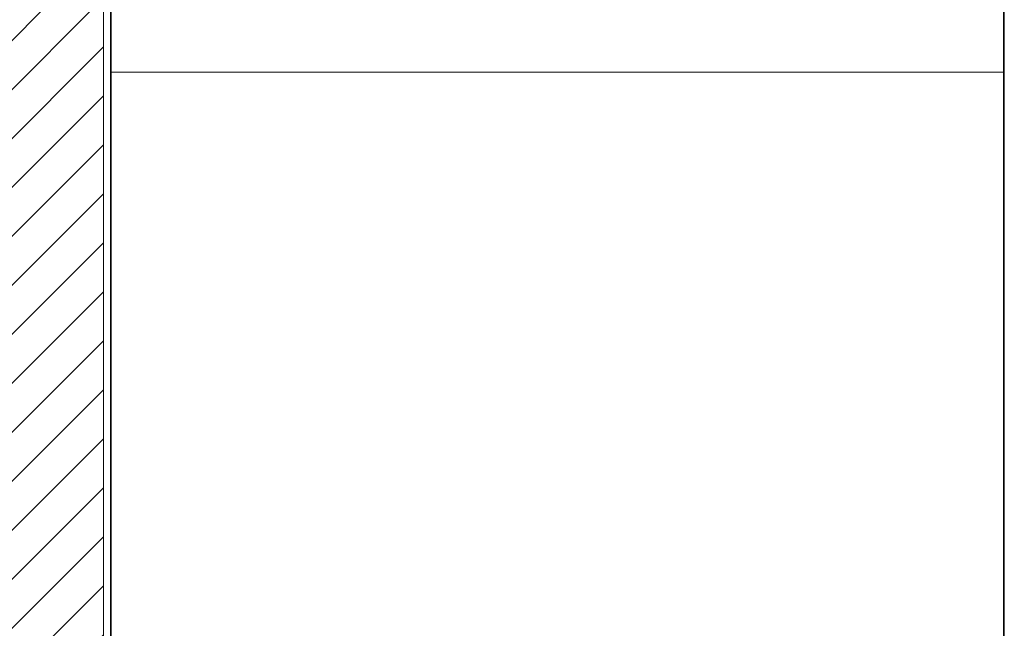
# Model space of a CAD drawing. Header units: metres. Extents: x 4.1 to 64.5, y -1.6 to 14.4.
# Tile 70 of 84: x 47.1 to 50.3, y 3.3 to 5.3. Entities that reach past the tile are written whole.
import ezdxf

# ---------------------------------------------------------------- set-up
doc = ezdxf.new("R2010")
doc.units = ezdxf.units.M
doc.layers.add('A-WALL', color=7, linetype='Continuous', lineweight=18)
doc.layers.add('A-WALL-PATT', color=7, linetype='Continuous', lineweight=18)
pattern_1 = [(50, (52.482, 6.033), (0.546555, -0.047815), [0.05715, -0.62865]), (355, (52.482, 6.033), (-0.105728, 0.573166), [0.04572, -0.50292]), (100.451, (52.528, 6.03), (0.440828, 0.52535), [0.04857, -0.53427]), (46.184, (52.482, 6.186), (0.81324, -0.12613), [0.08572, -0.94297]), (96.636, (52.55, 6.175), (0.71221, 0.74229), [0.07286, -0.80141]), (351.184, (52.482, 6.186), (0.71222, 0.74227), [0.06858, -0.75438]), (21, (52.558, 6.148), (0.454846, -0.306795), [0.05715, -0.62865]), (326, (52.558, 6.148), (0.185405, 0.55256), [0.04572, -0.50292]), (71.451, (52.596, 6.122), (0.64025, 0.245763), [0.04857, -0.53427]), (37.5, (52.482, 6.033), (0.009261, 0.253667), [0.02515, -0.47168, 0.02515, -0.48539, -0.50483]), (37.5, (52.482, 6.033), (0.009261, 0.253667), [-1.007, 0.02515, -0.47968]), (7.5, (52.482, 6.033), (0.200456, 0.300546), [0.02515, -0.26594, 0.02515, -0.46025, -0.19241]), (7.5, (52.482, 6.033), (0.200456, 0.300546), [-0.77648, 0.02515, -0.16726]), (327.5, (52.312, 6.033), (0.406768, -0.017188), [0.02515, -0.16535, 0.02515, -0.56921, -0.78867]), (327.5, (52.312, 6.033), (0.406768, -0.017188), [-0.78486, 0.02515, -0.76352]), (317.5, (52.236, 6.033), (0.444383, 0.07628), [0.02515, -0.2225, 0.02515, -0.36957, -0.56007]), (317.5, (52.236, 6.033), (0.444383, 0.07628), [-0.64237, 0.02515, -0.53492])]

# ---------------------------------------------------------------- blocks, each defined once
blk = doc.blocks.new('Paredes 15 - Paredes 6-6874455-Corte 7')
at = {"layer": 'A-WALL'}
for p, q in [((54.8441, 5.11), (54.8415, 5.11)), ((57.678, 5.11), (54.8441, 5.11)), ((57.7415, 5.11), (57.678, 5.11))]:
    blk.add_line(p, q, dxfattribs=at)
blk = doc.blocks.new('4 GRE - ESCOLA DE CINEMA E AUDIOVISUAL CINE REX R07_rvt-2-Corte 7')
at = {"layer": 'A-WALL-PATT', "true_color": 0x808080}
h = blk.add_hatch(dxfattribs=at)
h.set_pattern_fill('FP_20', color=8, style=0, pattern_type=2)
h.set_pattern_definition([(45, (52.482, 6.033), (-0.0795495, 0.0795495), [])])
h.paths.add_polyline_path([(54.3665, -0.6402), (54.8165, -0.6402), (54.8165, -0.13), (54.3665, -0.13)])
h.paths.add_polyline_path([(54.3665, 1.97), (54.8165, 1.97), (54.8165, 12.5099), (54.3665, 12.5099), (54.3665, 2.2202)])
h = blk.add_hatch(dxfattribs=at)
h.set_pattern_fill('FP_19', color=8, style=0, pattern_type=2)
h.set_pattern_definition(pattern_1)
h.paths.add_polyline_path([(54.8415, -0.6402), (54.8415, -0.13), (54.839, -0.13), (54.8397, -0.6402)])
h.paths.add_polyline_path([(54.839, 1.97), (54.8415, 1.97), (54.8415, 12.5099), (54.839, 12.5099), (54.839, 2.2202)])
h = blk.add_hatch(dxfattribs=at)
h.set_pattern_fill('FP_19', color=8, style=0, pattern_type=2)
h.set_pattern_definition(pattern_1)
h.paths.add_polyline_path([(57.744, 2.4516), (57.744, 8.58), (57.7415, 8.58), (57.7415, 2.4516)])
at = {"layer": 'A-WALL'}
for p, q in [((54.8165, 12.5099), (54.8165, 1.97)), ((54.839, 12.5099), (54.839, 1.97)), ((57.7415, 8.58), (57.7415, 2.4516)), ((57.744, 8.58), (57.744, 2.4516)), ((54.8415, 2.41), (54.8415, 6.04))]:
    blk.add_line(p, q, dxfattribs=at)
at = {"layer": 'A-WALL', "lineweight": 18}
blk.add_blockref('Paredes 15 - Paredes 6-6874455-Corte 7', (0, 0), dxfattribs=at)

msp = doc.modelspace()

# ---------------------------------------------------------------- block references
at = {"lineweight": 5}
msp.add_blockref('4 GRE - ESCOLA DE CINEMA E AUDIOVISUAL CINE REX R07_rvt-2-Corte 7', (-7.4707, 0), dxfattribs=at)

doc.saveas('drawing.dxf')
